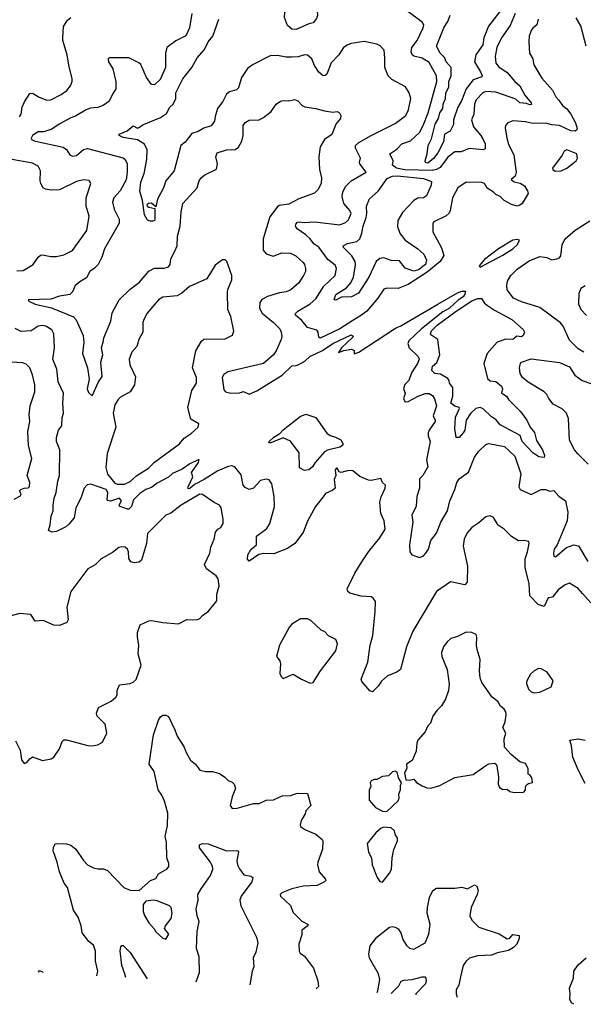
# Model space of a CAD drawing. Extents: x 1690054 to 1842981, y 782881 to 914114.
# Tile 34 of 256: x 1723515 to 1727492, y 789490 to 796442. Entities that reach past the tile are written whole.
import ezdxf

# ---------------------------------------------------------------- set-up
doc = ezdxf.new("R2010")
doc.units = 0

msp = doc.modelspace()

# ---------------------------------------------------------------- linework, layer by layer
at = {"layer": '0CON10XD'}
for points in [[(1725465, 796373.1), (1725435, 796375.3), (1725405, 796402), (1725382.7, 796457.2), (1725385, 796494), (1725395, 796507.1), (1725483.9, 796566.1), (1725525, 796579.1), (1725575, 796572.7), (1725593.6, 796555), (1725614.7, 796505), (1725617, 796473), (1725608.9, 796451.1), (1725585, 796419.4), (1725555, 796412.5), (1725465, 796373.1)], [(1726992.2, 796617.8), (1726823.5, 796396.5), (1726790.5, 796315), (1726784.1, 796265.9), (1726733.9, 796195), (1726724.8, 796144.8), (1726766.5, 796075), (1726778.5, 796045), (1726775, 796038), (1726715, 796018), (1726665, 795954.6), (1726631.5, 795868.5), (1726606.3, 795823.7), (1726575.7, 795735), (1726575, 795702.5), (1726551.4, 795655), (1726513.2, 795635), (1726505, 795580.8), (1726465, 795501.2), (1726435, 795461.8), (1726395, 795429.7), (1726379.5, 795435), (1726376.2, 795445), (1726391.2, 795495), (1726396.2, 795555), (1726420.5, 795600.5), (1726445.7, 795705), (1726470.9, 795745), (1726478.8, 795785), (1726501.2, 795815), (1726504.1, 795845), (1726519.8, 795885), (1726523, 795925), (1726542.1, 795965), (1726543.6, 796005), (1726559.5, 796045), (1726558.7, 796105), (1726523.7, 796143.7), (1726512.7, 796175), (1726483.1, 796205), (1726456.2, 796255), (1726508.5, 796385), (1726539.4, 796435), (1726551.5, 796475)], [(1727011.2, 796485), (1726975, 796402.2), (1726915.4, 796315), (1726882.5, 796245), (1726870, 796185), (1726875.6, 796135), (1726895, 796110), (1726955, 796070), (1727007.8, 796005), (1727043.3, 795975), (1727079.9, 795909.9), (1727125, 795856.2), (1727125.4, 795844.6), (1727115, 795840.6), (1727090.8, 795850.8), (1727044.2, 795855), (1727015, 795881.4), (1726875, 795930), (1726804.3, 795934.3), (1726783, 795927), (1726735, 795876), (1726723.9, 795845), (1726719.4, 795775), (1726703.8, 795735), (1726716.5, 795685), (1726768.5, 795625), (1726785, 795596), (1726799.4, 795565), (1726799.2, 795530.8), (1726785.6, 795524.4), (1726686, 795534), (1726630.2, 795509.8), (1726585, 795508.2), (1726537.2, 795472.8), (1726480.8, 795399.2), (1726456, 795384), (1726425, 795377.5), (1726232.6, 795382.6), (1726174.4, 795394.4), (1726146.5, 795415), (1726149.6, 795445), (1726125.8, 795494.2), (1726175, 795528.9), (1726212.1, 795565), (1726272.6, 795587.4), (1726335.3, 795645), (1726362, 795695), (1726396.2, 795785), (1726457.3, 796005), (1726456.2, 796045), (1726405, 796139.2), (1726355, 796170.8), (1726295, 796185.5), (1726283.8, 796195), (1726278.2, 796215), (1726282.5, 796245), (1726320.8, 796295), (1726362.5, 796385), (1726365.7, 796405), (1726356, 796425), (1726245, 796506.7)], [(1723512.8, 795757.2), (1723524.4, 795775), (1723533.1, 795825), (1723547.4, 795862.6), (1723585, 795921.2), (1723605, 795923.8), (1723652.5, 795895), (1723705, 795874), (1723735, 795875.8), (1723806.6, 795913.4), (1723846.6, 795943.4), (1723872.5, 795975), (1723885.8, 796005), (1723885.8, 796025), (1723861.2, 796121.2), (1723850.5, 796195), (1723819.2, 796295), (1723818, 796315), (1723824, 796395), (1723851.9, 796438.1), (1723875, 796456.7)], [(1724728.9, 796485), (1724712.9, 796385), (1724692.7, 796337.3), (1724681.2, 796325), (1724617.2, 796292.8), (1724552, 796245), (1724542.5, 796205), (1724542.9, 796105), (1724505, 796020), (1724467, 795983), (1724445, 795984), (1724409.2, 796035), (1724368.6, 796125), (1724355, 796137.1), (1724285, 796172.9), (1724146, 796174), (1724138.8, 796165), (1724141.9, 796145), (1724170.9, 796095), (1724193.8, 796005), (1724191.8, 795955), (1724173.3, 795923.3), (1724144.6, 795865.4), (1724103, 795837), (1724065, 795822.2), (1724015, 795817.5), (1723984.7, 795805.3), (1723909.2, 795760.8), (1723875, 795749.4), (1723791.9, 795705), (1723740.8, 795669.2), (1723685, 795650.9), (1723645, 795651.2), (1723605.6, 795625), (1723594.4, 795605), (1723600.8, 795595), (1723625, 795583.9), (1723821.2, 795541.2), (1723844.3, 795525), (1723869.1, 795489.1), (1723888.3, 795478.3), (1723915, 795483.3), (1723965, 795526.9), (1723992, 795532), (1724245, 795466.7), (1724258.9, 795455), (1724273.5, 795425), (1724274, 795365), (1724265, 795312), (1724224.6, 795235), (1724178.2, 795185), (1724169.6, 795155), (1724181.8, 795105), (1724215.5, 795035), (1724215.5, 795005), (1724113.8, 794825), (1724094.6, 794765), (1724067.8, 794715), (1724042.7, 794687.3), (1724010, 794665), (1723985, 794618.9), (1723945, 794596.5), (1723906, 794565), (1723888.3, 794521.7), (1723867.2, 794502.8), (1723795, 794490.5), (1723735, 794470), (1723573.3, 794465), (1723580, 794455), (1723623.9, 794433.9), (1723737.9, 794407.9), (1723893.3, 794343.3), (1723913, 794323), (1723962.7, 794212.7), (1723967.7, 794165), (1723958.1, 794085), (1723993.8, 793985), (1724004, 793905), (1723991.1, 793835), (1724001.1, 793811.1), (1724025, 793787.5), (1724071.8, 793885), (1724097.4, 793922.6), (1724086.8, 794025), (1724100.2, 794075), (1724091.3, 794128.7), (1724104.7, 794165), (1724107.9, 794195), (1724157.3, 794312.7), (1724167.3, 794372.7), (1724216.5, 794463.5), (1724295, 794539.5), (1724359.8, 794590.2), (1724425, 794667.5), (1724465, 794686.9), (1724535, 794688.2), (1724565, 794698.1), (1724575.4, 794714.6), (1724580.5, 794755), (1724608.8, 794808.8), (1724625.8, 794845), (1724628.6, 794915), (1724646.9, 794985), (1724653.8, 795085), (1724665.6, 795145), (1724766.9, 795255), (1724781.4, 795305), (1724795, 795325.8), (1724822, 795348), (1724902.6, 795387.4), (1724910, 795425), (1724898.9, 795475), (1724908.9, 795501.1), (1724975, 795524.3), (1725035, 795525.8), (1725058.3, 795541.7), (1725082.5, 795585), (1725090.5, 795625), (1725091.4, 795695), (1725105, 795717.5), (1725135, 795732), (1725205, 795735.8), (1725235, 795750.8), (1725290, 795795), (1725325, 795846.7), (1725354.1, 795865.9), (1725375, 795871.2), (1725415, 795869.2), (1725455, 795879.1), (1725478.6, 795868.6), (1725507, 795837), (1725526.8, 795826.8), (1725605, 795815.6), (1725665, 795799.2), (1725725, 795790), (1725755, 795793.3), (1725772.5, 795785), (1725780, 795765), (1725777.5, 795745), (1725746.2, 795705), (1725717.3, 795632.7), (1725665, 795596.9), (1725634.4, 795545), (1725626.7, 795475), (1725631.5, 795385), (1725644.3, 795325.7), (1725642.5, 795285), (1725618.9, 795241.1), (1725595, 795218.6), (1725485, 795177.5), (1725415, 795138.8), (1725345, 795130), (1725330.8, 795119.2), (1725279.9, 795050.1), (1725233.3, 794895), (1725233.3, 794815), (1725255, 794789.2), (1725302.4, 794772.4), (1725365, 794795.5), (1725425, 794794.4), (1725462.5, 794775), (1725515, 794728.6), (1725525.6, 794715), (1725532.2, 794685), (1725531.9, 794665), (1725518.1, 794635), (1725485.6, 794585), (1725429.2, 794535), (1725395, 794520), (1725347.2, 794512.8), (1725262.2, 794487.8), (1725223.8, 794466.2), (1725209.2, 794445), (1725206.9, 794405), (1725225, 794370), (1725305.7, 794305), (1725349.4, 794259.4), (1725360.9, 794235), (1725365.5, 794205), (1725360, 794185), (1725324.5, 794105), (1725305, 794077.1), (1725235, 794013.8), (1724983.6, 793956.4), (1724955, 793938), (1724944.4, 793915.6), (1724955, 793830), (1724966.7, 793815), (1725004.6, 793804.6), (1725065, 793807.1), (1725095, 793816.7), (1725135, 793799.2), (1725188.5, 793821.5), (1725305, 793893.7), (1725367.7, 793932.3), (1725435, 793999.3), (1725465, 793999.6), (1725485, 794006.7), (1725528, 794032), (1725563.1, 794065), (1725652.4, 794107.6), (1725725, 794156.7), (1725855, 794216.7), (1725867, 794207), (1725865, 794200), (1725786.7, 794125), (1725763.6, 794093.6), (1725802.7, 794107.3), (1725855.9, 794115.9), (1725875, 794107.5), (1725875, 794083.3), (1725908.8, 794095), (1726165.9, 794264.1), (1726205, 794280.4), (1726465.3, 794434.7)], [(1727174.7, 796445.3), (1727163.4, 796406.6), (1727135, 796383.3), (1727123.6, 796365), (1727110.5, 796325), (1727107, 796287), (1727113.3, 796205), (1727135.3, 796165.3), (1727143.1, 796123.1), (1727198.5, 796028.5), (1727275, 795945.7), (1727297.4, 795897.4), (1727320, 795875), (1727345.7, 795835.7), (1727374.5, 795815), (1727403.1, 795775), (1727436.4, 795715), (1727448.5, 795675), (1727446.2, 795663.8), (1727434.3, 795655.7), (1727405, 795658.5), (1727325, 795694.1), (1727269.4, 795699.4), (1727225, 795712.8), (1727135, 795710), (1727085, 795720.7), (1726995, 795728.1), (1726960, 795715), (1726944, 795695), (1726940.3, 795679.7), (1726951.8, 795605), (1726963.9, 795563.9), (1727001.9, 795485), (1727019.1, 795365), (1727011.7, 795338.3), (1726983.8, 795315), (1727005, 795298.1), (1727047.4, 795287.4), (1727078.1, 795268.1), (1727099.4, 795235), (1727102.9, 795215), (1727060, 795145), (1727045, 795132.2), (1727025, 795125.8), (1726985, 795137.7), (1726934.4, 795165), (1726904.8, 795194.8), (1726875, 795208.2), (1726859.5, 795225), (1726813.8, 795253.8), (1726794, 795285), (1726775, 795291.8), (1726665, 795294.3), (1726605.7, 795254.3), (1726570, 795185), (1726553.3, 795095), (1726544.6, 795075.4), (1726525, 795057.1), (1726437.5, 795015), (1726430, 795005), (1726430, 794945), (1726491.3, 794831.3), (1726508.5, 794778.5), (1726482.3, 794735), (1726390, 794660), (1726255, 794573.6), (1726185, 794545.3), (1726105, 794547.1), (1726085, 794540), (1726041.1, 794475), (1725964.4, 794385), (1725926.8, 794355), (1725865, 794318.8), (1725775, 794259.4), (1725634, 794194), (1725625, 794200), (1725621.2, 794235), (1725611.2, 794251.2), (1725545, 794269.4), (1725505, 794318.2), (1725461.4, 794355), (1725459.2, 794365), (1725478.1, 794385), (1725565, 794435.4), (1725605, 794471.2), (1725659.8, 794560.2), (1725741.1, 794635), (1725751.1, 794685), (1725739.9, 794709.9), (1725690.2, 794750.2), (1725625, 794837.3), (1725589.2, 794859.2), (1725565, 794895.4), (1725535, 794922.5), (1725472.3, 794965), (1725460.6, 794985), (1725462.4, 794997.6), (1725475, 795013.6), (1725485, 795016.2), (1725525, 795010), (1725595, 795015.5), (1725715, 795001.8), (1725775, 794994.6), (1725815, 795010.6), (1725835, 795030), (1725853.3, 795075), (1725844.2, 795095), (1725802.1, 795145), (1725789.7, 795195), (1725794.7, 795225), (1725814.8, 795265.2), (1725855, 795305.5), (1725958.6, 795365), (1725915.6, 795425), (1725912.2, 795435), (1725919.5, 795465), (1725884.5, 795535), (1725884.4, 795555), (1725908, 795575), (1725995.3, 795624.7), (1726165, 795708.2), (1726239.2, 795765), (1726257.8, 795805), (1726274.2, 795885), (1726264.2, 795925), (1726237.1, 795967.1), (1726140.2, 796020.2), (1726115.5, 796045.5), (1726092.2, 796105), (1726091.9, 796171.9), (1726086.4, 796226.4), (1726057.9, 796257.9), (1726035, 796270.6), (1725945, 796289.2), (1725855, 796274.5), (1725825, 796263.3), (1725800.6, 796245), (1725767.5, 796195), (1725713, 796137), (1725681.7, 796058.3), (1725671.3, 796048.7), (1725655.8, 796045.8), (1725625, 796071.2), (1725595, 796118.8), (1725577.1, 796165), (1725545, 796192.9), (1725525, 796194.5), (1725478.8, 796181.2), (1725435, 796177.8), (1725395, 796178.6), (1725335, 796190.6), (1725282.6, 796187.4), (1725162.9, 796127.1), (1725123, 796097), (1725079.5, 796035), (1725059.8, 795960.2), (1725043.5, 795946.5), (1724995, 795932.9), (1724973.7, 795916.3), (1724947.5, 795865), (1724911.5, 795815), (1724895, 795758.8), (1724889.2, 795725), (1724865, 795692.7), (1724813.6, 795676.4), (1724775, 795652.2), (1724730.1, 795639.9), (1724681.6, 795578.4), (1724651.1, 795555), (1724605.6, 795375), (1724546.6, 795303.4), (1724528.8, 795255), (1724487.1, 795175), (1724475, 795120), (1724445, 795146.9), (1724424.3, 795145.7), (1724411.2, 795135), (1724413.3, 795125), (1724425, 795117.5), (1724469.3, 795109.3), (1724468.5, 795035), (1724465.3, 795024.7), (1724455, 795019.1), (1724435, 795019.5), (1724417.6, 795027.6), (1724395.8, 795065), (1724380, 795165), (1724362.1, 795232.1), (1724370, 795295), (1724393.2, 795356.8), (1724411.9, 795455), (1724413.2, 795523.2), (1724394.2, 795564.2), (1724345, 795594.6), (1724245, 795610), (1724217.5, 795625), (1724217.5, 795635), (1724272.7, 795657.3), (1724315, 795692.5), (1724345, 795676.7), (1724355, 795680), (1724387.6, 795702.4), (1724508.8, 795751.2), (1724549.6, 795780.4), (1724574.7, 795825), (1724597.5, 795845), (1724616, 795885), (1724616, 795925), (1724666.3, 796025), (1724728.8, 796105), (1724767.3, 796172.8), (1724817.8, 796232.2), (1724844.8, 796285.2), (1724878, 796325), (1724919.5, 796445)], [(1727513.3, 796255), (1727475, 796398.8), (1727441.5, 796455)], [(1727293.6, 795373.6), (1727335, 795374.8), (1727375.9, 795395), (1727441.8, 795445), (1727452.2, 795465), (1727446, 795496), (1727377, 795523), (1727357.5, 795515), (1727343.3, 795485), (1727274.4, 795395), (1727276, 795385), (1727293.6, 795373.6)], [(1723495, 794669.4), (1723539.1, 794670.9), (1723610, 794715), (1723645, 794766.2), (1723661.2, 794778.8), (1723675, 794782), (1723735, 794770), (1723775, 794770.8), (1723825, 794781.4), (1723886.6, 794813.4), (1723987.5, 794955), (1724004.2, 795054.2), (1723984.4, 795125), (1723984.3, 795185), (1724017.5, 795285), (1724005, 795308), (1723965, 795312.5), (1723915, 795300.6), (1723795, 795241.8), (1723738, 795238), (1723696.7, 795245), (1723680.8, 795255), (1723663.3, 795285), (1723658.9, 795305), (1723662.2, 795375), (1723645, 795409.2), (1723605, 795430), (1723446.7, 795456.7)], [(1725745, 794462), (1725734.2, 794464.2), (1725745, 794501.9), (1725820.7, 794549.3), (1725851.6, 794585), (1725869.5, 794625), (1725885, 794712.5), (1725881.5, 794735), (1725857.9, 794775), (1725800, 794835), (1725798, 794845), (1725828.2, 794861.8), (1725893.2, 794876.8), (1725915.4, 794895), (1725929.5, 794935), (1725937.8, 794985), (1725960.2, 795045), (1725965.2, 795075), (1725962.9, 795125), (1725983.3, 795176.7), (1726045, 795232.1), (1726108.3, 795321.7), (1726145, 795337.7), (1726179.5, 795339.5), (1726365, 795320.5), (1726420.1, 795300.1), (1726419.6, 795275), (1726385, 795198.6), (1726365, 795184.6), (1726325, 795181.8), (1726295, 795165.6), (1726215, 795080.6), (1726183.2, 795025), (1726179.8, 794979.8), (1726199.4, 794929.4), (1726235, 794884.6), (1726324.4, 794825), (1726366.2, 794786.2), (1726386, 794745), (1726378.4, 794715), (1726328.7, 794675), (1726295, 794666.5), (1726235, 794688.6), (1726195, 794740.5), (1726135, 794741.1), (1726085, 794760), (1726055, 794756.7), (1726030, 794735), (1725979.3, 794625), (1725905, 794510.5), (1725856.7, 794485), (1725786.2, 794483.8), (1725745, 794462)], [(1727495, 794094.6), (1727455, 794117.7), (1727395, 794180), (1727349.5, 794279.5), (1727331.5, 794301.5), (1727185, 794410), (1727055, 794450), (1726999.2, 794475), (1726954.4, 794535), (1726952.2, 794565), (1726958.1, 794595), (1726980.6, 794635), (1727025, 794680.4), (1727111.2, 794738.8), (1727185, 794771.1), (1727235, 794762.2), (1727267.7, 794747.7), (1727305, 794752.9), (1727325, 794762), (1727334.2, 794775.8), (1727344, 794855), (1727364.6, 794895), (1727434.6, 794955.4), (1727537.9, 795022.1)], [(1726765, 794694.3), (1726925, 794779.4), (1726995.7, 794825), (1727028.1, 794855), (1727042, 794885), (1727025, 794891.5), (1726995, 794885.3), (1726893.5, 794825), (1726795, 794749.1), (1726756.7, 794705), (1726765, 794694.3)], [(1724203, 793163), (1724255, 793163.5), (1724295, 793180.7), (1724340.7, 793225), (1724423.5, 793276.5), (1724465, 793318.4), (1724641.5, 793448.5), (1724675, 793487.8), (1724725, 793520.6), (1724773.9, 793565), (1724778.8, 793588.8), (1724722.4, 793622.4), (1724702.1, 793705), (1724730, 793825), (1724762.9, 793875), (1724761.9, 793915), (1724733.2, 793985), (1724756.9, 794103.1), (1724797.1, 794172.9), (1724813.2, 794186.8), (1724965, 794190), (1725015.7, 794214.3), (1725025.9, 794244.1), (1725005, 794346), (1724983.8, 794395), (1724980, 794515), (1724982.8, 794537.2), (1725011.2, 794605), (1725011.2, 794635), (1724976.7, 794735), (1724965, 794747.5), (1724945, 794746.7), (1724895, 794708), (1724835, 794612.5), (1724712.6, 794557.4), (1724658, 794512), (1724625, 794493.1), (1724525, 794482.5), (1724493.8, 794465), (1724415, 794370), (1724390.8, 794325), (1724384.4, 794305), (1724384, 794235), (1724355.5, 794184.5), (1724340.8, 794135), (1724305.8, 794094.2), (1724286.2, 794045), (1724290.8, 794005), (1724331.4, 793921.4), (1724324.8, 793865), (1724295.3, 793814.7), (1724225, 793776.4), (1724210.2, 793759.8), (1724187, 793723), (1724174, 793665), (1724193.1, 793565), (1724130.9, 793379.1), (1724121.3, 793281.3), (1724133.1, 793233.1), (1724185, 793170), (1724203, 793163)], [(1727506.3, 794563.7), (1727475, 794544), (1727460.5, 794509.5), (1727457.1, 794435), (1727475, 794395.8), (1727515, 794353.8)], [(1726465.3, 794434.7), (1726605, 794514.3), (1726635, 794525.7), (1726660, 794525), (1726656, 794505), (1726643.8, 794485), (1726608.8, 794461.2), (1726547.3, 794405), (1726501.5, 794378.5), (1726350.4, 794259.6), (1726261.5, 794175), (1726253.1, 794155), (1726264.3, 794125), (1726327.5, 794065), (1726333.3, 794045), (1726321.8, 794015), (1726280.5, 793949.5), (1726260, 793895), (1726233.3, 793866.7), (1726222.6, 793835), (1726234.7, 793805), (1726222.7, 793765), (1726235, 793744.2), (1726255, 793745.6), (1726326.2, 793783.8), (1726375, 793802.5), (1726405, 793803.3), (1726428.8, 793788.8), (1726442.2, 793765), (1726455.6, 793715.6), (1726433.6, 793645), (1726445.6, 793615.6), (1726446.9, 793605), (1726403.2, 793545), (1726397.5, 793525), (1726397.5, 793505), (1726411.9, 793465), (1726384.6, 793335), (1726394.5, 793285), (1726360.4, 793225), (1726335, 793200), (1726335.3, 793135), (1726317.5, 793075), (1726313.1, 793006.9), (1726282.9, 792945), (1726288.5, 792895), (1726264.5, 792735.5), (1726267.1, 792685), (1726282, 792665), (1726335, 792644.5), (1726365, 792657.8), (1726380.5, 792675), (1726398.6, 792705), (1726417.1, 792765), (1726455, 792818), (1726486.6, 792893.4), (1726532.7, 792975), (1726550, 793045), (1726585.6, 793125), (1726599.5, 793175), (1726615, 793200), (1726681.7, 793248.3), (1726725, 793353.8), (1726754, 793395), (1726805, 793443.8), (1726825, 793450), (1726935, 793427.9), (1727010, 793360), (1727050.7, 793235), (1727038, 793145), (1727045.7, 793125.7), (1727125, 793089.6), (1727195, 793125.6), (1727225, 793125.6), (1727255, 793113.6), (1727285, 793118.7), (1727319.3, 793079.3), (1727366.6, 793045), (1727383.6, 792965), (1727379.1, 792905), (1727308.8, 792735), (1727285.4, 792705), (1727280.9, 792675), (1727284.7, 792654.7), (1727295, 792649.2), (1727374.4, 792715), (1727425, 792734.3), (1727457.8, 792727.8), (1727525, 792616.7)], [(1727215, 793350), (1727177.5, 793355), (1727135, 793384.5), (1727060.6, 793465), (1727046.2, 793506.2), (1726905, 793582.3), (1726876.8, 793616.7), (1726845, 793637.3), (1726785.4, 793695.4), (1726765, 793703.6), (1726733.1, 793696.9), (1726695, 793661.1), (1726665.8, 793615), (1726655.4, 793545), (1726645, 793525.8), (1726615, 793491.4), (1726595, 793492.5), (1726585.8, 793555), (1726589.3, 793635), (1726617.6, 793697.6), (1726615.8, 793705), (1726585, 793713.5), (1726556.5, 793735), (1726570.8, 793785), (1726571.9, 793845), (1726547.3, 793875), (1726546.4, 793895), (1726535, 793909.1), (1726485, 793940.3), (1726445, 793944.6), (1726422.2, 793965), (1726428.5, 793995), (1726457.4, 794022.6), (1726480.6, 794075), (1726470.7, 794145), (1726464.5, 794185), (1726416.2, 794216.2), (1726413.1, 794225), (1726420.6, 794245), (1726461.2, 794285), (1726595, 794384.9), (1726705, 794456.2), (1726745, 794474.3), (1726774.1, 794474.1), (1726795, 794441.5), (1726815, 794423.8), (1726865, 794390.5), (1726987.5, 794325), (1727068, 794255), (1727077.1, 794235), (1727068.2, 794211.8), (1727055, 794204.2), (1727022.6, 794207.4), (1726995, 794184.4), (1726946.3, 794186.3), (1726884.4, 794165), (1726814.2, 794085), (1726791.2, 794015), (1726815, 793910), (1726835, 793892.5), (1726875, 793887.7), (1726915.5, 793855), (1726921.9, 793835), (1726914, 793805), (1726925, 793800), (1726950, 793785), (1726965, 793760), (1727048, 793675), (1727094, 793615), (1727118, 793565), (1727147.2, 793527.2), (1727162.1, 793472.1), (1727203.8, 793405), (1727218.8, 793365), (1727215, 793350)], [(1727489.3, 792389.3), (1727456.2, 792426.2), (1727395, 792463.8), (1727365, 792451.2), (1727315, 792417.3), (1727275, 792365.8), (1727245, 792361.4), (1727215, 792298.6), (1727172.6, 792312.6), (1727114.7, 792375), (1727109.1, 792459.1), (1727080.8, 792575), (1727082.1, 792635), (1727098.8, 792685), (1727111.2, 792745), (1727108.3, 792758.3), (1727075.8, 792765.8), (1727035, 792763.1), (1726985, 792794.2), (1726932.9, 792845), (1726892.2, 792872.2), (1726857.7, 792927.7), (1726835, 792940), (1726805, 792933.3), (1726755, 792888.8), (1726705, 792856.7), (1726671.7, 792818.3), (1726650.8, 792775), (1726644.3, 792725), (1726674.3, 792585), (1726671.7, 792471.7), (1726655, 792452.9), (1726555, 792472.9), (1726456, 792405), (1726290, 792125), (1726245.5, 792014.5), (1726201.2, 791855), (1726176.2, 791835), (1726109.7, 791810.3), (1726067.1, 791772.9), (1726045, 791735.7), (1726005, 791696.2), (1725985, 791703.8), (1725928.6, 791768.6), (1725924.2, 791785), (1725970.6, 791905), (1725987.3, 792025), (1726006.7, 792093.3), (1726023.3, 792263.3), (1726024.4, 792334.4), (1726009.1, 792359.1), (1725995, 792368), (1725925, 792372.9), (1725844.2, 792394.2), (1725830, 792405), (1725826.2, 792425), (1725879.4, 792535), (1725928.5, 792615), (1725975.3, 792684.7), (1726055.8, 792785), (1726093.8, 792845), (1726086, 792904), (1726062.2, 792955), (1726055.6, 793035), (1726065.6, 793074.4), (1726093.8, 793135), (1726095.9, 793155.9), (1726073.9, 793173.9), (1726062.5, 793202.5), (1725995, 793188.6), (1725975, 793191.4), (1725915, 793216.9), (1725865, 793257.5), (1725835, 793259.4), (1725784.1, 793244.1), (1725770, 793250), (1725755.7, 793275), (1725750, 793275), (1725740.6, 793265), (1725746.2, 793225), (1725734.4, 793195.6), (1725740.8, 793135), (1725725, 793119.4), (1725673.2, 793096.8), (1725655.6, 793074.4), (1725602.5, 793005), (1725545, 792902), (1725515, 792820.8), (1725455.6, 792745), (1725405, 792708.1), (1725308, 792672), (1725235, 792673.6), (1725203.2, 792666.8), (1725135, 792620), (1725123.3, 792633.3), (1725125.5, 792665), (1725145, 792700.6), (1725185.4, 792735), (1725186, 792795), (1725259.7, 792850.3), (1725280, 792885), (1725312.3, 793005), (1725309.5, 793075), (1725292.9, 793165), (1725275, 793193.8), (1725255, 793199.2), (1725215, 793188.9), (1725165.3, 793134.7), (1725135, 793125.4), (1725105, 793139.7), (1725090.8, 793155), (1725078.3, 793228.3), (1725058.3, 793251.7), (1725033.3, 793285), (1725011.9, 793291.9), (1724985, 793288.2), (1724912.5, 793257.5), (1724817.3, 793195), (1724748.8, 793161.2), (1724715, 793131.2), (1724705, 793130), (1724700, 793135), (1724702.5, 793145), (1724736.7, 793215), (1724727.5, 793245), (1724776, 793315), (1724780, 793335), (1724775, 793335.8), (1724715, 793305.5), (1724661.6, 793268.4), (1724592.9, 793237.1), (1724565, 793213.1), (1724485, 793169.2), (1724445, 793140), (1724405.3, 793124.7), (1724362.8, 793097.2), (1724317.9, 793052.1), (1724304, 793005), (1724285, 792987.5), (1724275, 792985.7), (1724223.3, 793005), (1724216.7, 793015), (1724232.5, 793045), (1724220, 793065), (1724155, 793043.8), (1724136.4, 793046.4), (1724131.2, 793055), (1724136.7, 793105), (1724125.8, 793125), (1724017.3, 793162.7), (1723990.9, 793159.1), (1723970, 793135), (1723945.8, 793064.2), (1723909.6, 792995), (1723898.8, 792925), (1723860.1, 792879.9), (1723839.5, 792860.5), (1723775, 792828.9), (1723744.2, 792824.2), (1723716.7, 792835), (1723730, 792875), (1723737, 792937), (1723751.8, 792975), (1723750.5, 793015), (1723757.9, 793065), (1723772.7, 793105), (1723783.2, 793185), (1723794.6, 793225), (1723798, 793405), (1723773.5, 793465), (1723773.4, 793493.4), (1723787.7, 793545), (1723812.1, 793575), (1723815.3, 793634.7), (1723823.6, 793665), (1723819.1, 793735), (1723822.5, 793805), (1723786.5, 793885), (1723777.5, 793975), (1723749.5, 794045), (1723759.4, 794125), (1723754.5, 794225), (1723742.2, 794252.2), (1723697.8, 794277.8), (1723675, 794283.1), (1723645, 794279.4), (1723595, 794245.9), (1723525, 794240.4), (1723482.2, 794262.2)], [(1723475, 793057.5), (1723520.3, 793079.7), (1723524.2, 793095), (1723513.3, 793115), (1723522.5, 793125), (1723545, 793135.6), (1723575, 793136), (1723584.4, 793145.6), (1723586.2, 793175), (1723567.8, 793225), (1723600, 793345), (1723575.5, 793435), (1723572.5, 793535), (1723586.9, 793605), (1723581.9, 793655), (1723587.8, 793715), (1723621.9, 793815), (1723622.2, 793865), (1723605.8, 793934.2), (1723586, 793985), (1723559.3, 794009.3), (1723535, 794019.4), (1723455, 794025.4)], [(1727525.6, 793305), (1727456.9, 793375), (1727428.9, 793405), (1727395, 793473.3), (1727386.6, 793626.6), (1727374.2, 793665), (1727343.6, 793693.6), (1727278.3, 793728.3), (1727247.9, 793767.9), (1727235.8, 793795), (1727215.7, 793815), (1727103, 793883), (1727061.9, 793915), (1727045.7, 793945), (1727043, 793987), (1727048, 794015), (1727056, 794025), (1727125, 794048.8), (1727325, 794021.9), (1727395, 793990.9), (1727432.8, 793932.8), (1727483.1, 793895), (1727545, 793872.9)], [(1725525, 793258.9), (1725488.6, 793278.6), (1725486.4, 793385), (1725425, 793465.7), (1725375, 793489.6), (1725286.2, 793455), (1725273.3, 793455), (1725274.5, 793465), (1725307.1, 793495), (1725350.4, 793519.6), (1725373.7, 793546.3), (1725495, 793640.6), (1725535, 793656.7), (1725604.7, 793634.7), (1725683, 793523), (1725705.3, 793505.3), (1725744, 793494), (1725780, 793475), (1725797.5, 793445), (1725793.8, 793435), (1725773.3, 793425), (1725686.9, 793403.1), (1725665, 793391.9), (1725598.8, 793315), (1725581.1, 793285), (1725555, 793263.1), (1725525, 793258.9)], [(1723485, 791350), (1723517.5, 791285), (1723526.1, 791216.1), (1723545, 791190), (1723565, 791196.7), (1723585, 791223.8), (1723605, 791236.7), (1723675, 791211.2), (1723735.7, 791224.3), (1723755, 791236.2), (1723796.2, 791295), (1723814, 791346), (1723825, 791356.7), (1723845, 791358.8), (1723995, 791318.6), (1724025, 791315.8), (1724066.8, 791323.2), (1724097.9, 791342.1), (1724129.5, 791405), (1724117.4, 791467.4), (1724061.4, 791525), (1724057.5, 791545), (1724070, 791585), (1724159.2, 791630.8), (1724192.2, 791657.8), (1724201.4, 791675), (1724202.5, 791705), (1724220, 791745), (1724293.4, 791756.6), (1724316.2, 791765), (1724335.5, 791784.5), (1724371.2, 791885), (1724350, 791965), (1724355.9, 792024.1), (1724345.9, 792085.9), (1724346.2, 792115), (1724365, 792168.8), (1724425, 792197.5), (1724445, 792201.2), (1724525, 792185.8), (1724634.2, 792175.8), (1724695, 792207.5), (1724765, 792203.8), (1724785.8, 792214.2), (1724805, 792236.7), (1724846.2, 792265), (1724905, 792340), (1724906.4, 792386.4), (1724922.5, 792445), (1724914.2, 792495), (1724902, 792515), (1724833.5, 792565), (1724819.6, 792595), (1724857.5, 792675), (1724863.1, 792716.9), (1724887.1, 792775), (1724897, 792823), (1724913.3, 792845), (1724935, 792857.5), (1724950, 792885), (1724950.8, 792915), (1724937.1, 792995), (1724923.8, 793015), (1724886.7, 793033.3), (1724805, 793090.8), (1724785, 793091.9), (1724655, 793014.8), (1724581.7, 792958.3), (1724545, 792943.4), (1724416.2, 792815), (1724408.6, 792745), (1724373.2, 792626.8), (1724357.9, 792612.1), (1724325, 792607.1), (1724300, 792615), (1724285, 792637.5), (1724283.1, 792685), (1724275.6, 792705), (1724258.8, 792718.8), (1724235, 792720.4), (1724213.1, 792715), (1724168.8, 792681.2), (1724088.4, 792635), (1724046.3, 792593.7), (1723995, 792565.2), (1723874.5, 792405), (1723847.5, 792295), (1723855.8, 792205), (1723846.2, 792185), (1723795, 792165.8), (1723755, 792168), (1723679.7, 792199.7), (1723624.4, 792194.4), (1723592.5, 792242.5), (1723515, 792249.4), (1723435, 792227.6)], [(1727544.7, 792324.7), (1727489.3, 792389.3)], [(1725565, 791757.5), (1725585, 791762.5), (1725638, 791845), (1725745.8, 791985), (1725758, 792035), (1725745.7, 792065.7), (1725695, 792092.5), (1725669.1, 792119.1), (1725642.4, 792132.4), (1725570.2, 792200.2), (1725545, 792211.4), (1725497, 792213), (1725435, 792174.2), (1725417.5, 792155), (1725348.6, 792025), (1725326.7, 791945), (1725350, 791915), (1725356.2, 791895), (1725350, 791825), (1725358.8, 791805), (1725375, 791791.2), (1725445, 791822.5), (1725502.5, 791785), (1725565, 791757.5)], [(1727063.9, 790986.1), (1727075, 790991.2), (1727083.8, 791005), (1727083.9, 791026.1), (1727090.7, 791039.3), (1727105, 791050), (1727132.5, 791057.5), (1727129.3, 791089.3), (1727115, 791110), (1727102.5, 791115), (1727102.5, 791155), (1727085, 791190), (1727045, 791203.3), (1726983, 791253), (1726936.7, 791306.7), (1726934.3, 791365.7), (1726945.6, 791405.6), (1726924.5, 791445), (1726940.8, 791485), (1726948.8, 791535), (1726946, 791555), (1726934.2, 791574.2), (1726908, 791595), (1726888.7, 791628.7), (1726849.7, 791659.7), (1726775, 791762.5), (1726764.5, 791794.5), (1726758.6, 791845), (1726764.2, 791925), (1726743.1, 791995), (1726738.6, 792025), (1726741.7, 792081.7), (1726735, 792102.5), (1726705, 792116.2), (1726665, 792118), (1726605, 792086.2), (1726557.7, 792072.3), (1726530.3, 792049.7), (1726506, 792015), (1726492, 791975), (1726494, 791945), (1726532.5, 791855), (1726545, 791750), (1726540, 791705), (1726520, 791645), (1726492.4, 791597.6), (1726458.8, 791565), (1726431.2, 791525), (1726413.3, 791475), (1726394.2, 791455.8), (1726376, 791415), (1726323.8, 791355), (1726316.2, 791335), (1726312.3, 791277.7), (1726285, 791212.5), (1726243.3, 791185), (1726247.5, 791155), (1726230, 791125), (1726240, 791075), (1726265, 791072.5), (1726295, 791080), (1726315, 791057.5), (1726355, 791032.5), (1726388.3, 791018.3), (1726415, 791016.7), (1726480, 791035), (1726585, 791091.2), (1726715, 791113.3), (1726805, 791177.5), (1726825, 791187.5), (1726865, 791192.5), (1726876.4, 791186.4), (1726883, 791173), (1726893.3, 791095), (1726891.2, 791045), (1726900.5, 791020.5), (1726925, 791006.7), (1726955, 791010), (1726973.9, 790993.9), (1726995, 790988), (1727063.9, 790986.1)], [(1727145, 791690), (1727185, 791694), (1727265, 791731.2), (1727280, 791775), (1727236.7, 791835), (1727195, 791858.6), (1727175, 791860.8), (1727145, 791845.8), (1727118.9, 791821.1), (1727094.3, 791775), (1727090.8, 791755), (1727105.9, 791715.9), (1727125, 791696.2), (1727145, 791690)], [(1724059.3, 789692.1), (1724065.5, 789725), (1724049.6, 789795), (1724049.5, 789865), (1724035, 789907.1), (1724003, 789933), (1723956.4, 789995), (1723948, 790045), (1723926.2, 790105), (1723894.5, 790155), (1723852.5, 790315), (1723829.4, 790345), (1723795.6, 790425), (1723779.5, 790495), (1723751.2, 790575), (1723752.7, 790597.3), (1723765, 790622.5), (1723775, 790626.7), (1723845, 790623.8), (1723875, 790613.8), (1723911.2, 790585), (1723964.6, 790504.6), (1723994, 790475), (1724035, 790452.9), (1724065, 790446), (1724105, 790447.5), (1724135, 790436), (1724250, 790315), (1724295, 790295.7), (1724357.5, 790295), (1724436.7, 790365), (1724475, 790378.6), (1724495, 790411.4), (1724555, 790446.7), (1724565.9, 790464.1), (1724566.2, 790485), (1724551.8, 790525), (1724549.6, 790635), (1724540.5, 790675), (1724557.7, 790752.3), (1724558.9, 790838.9), (1724536.5, 790925), (1724517.5, 790967.5), (1724491.9, 791005), (1724464, 791135), (1724427.5, 791185), (1724458, 791392), (1724493, 791497), (1724509.1, 791520.9), (1724525, 791532.5), (1724545, 791532.9), (1724563.6, 791523.6), (1724609.1, 791429.1), (1724625, 791382.5), (1724676, 791305), (1724688.3, 791268.3), (1724720, 791215), (1724755, 791185.4), (1724784.7, 791144.7), (1724825, 791133.3), (1724875, 791134.3), (1724925, 791120), (1724962.5, 791095), (1724985, 791071.2), (1725015, 791058), (1725028.8, 791045), (1725038, 791015), (1725013.3, 790955), (1725000, 790895), (1725015, 790873.8), (1725050, 790875), (1725165, 790907.1), (1725205, 790908.5), (1725255, 790932.2), (1725305, 790934.5), (1725366.8, 790963.2), (1725425.6, 790964.4), (1725475, 790980), (1725545, 790978.8), (1725568.9, 790895), (1725535, 790856.7), (1725530, 790835), (1725501.3, 790788.7), (1725493.3, 790755), (1725496.7, 790746.7), (1725532.6, 790722.6), (1725605, 790692), (1725650, 790655), (1725654.3, 790645), (1725651.9, 790585), (1725618.1, 790495), (1725615.6, 790475), (1725627.8, 790425), (1725673.8, 790375), (1725676, 790365), (1725666.7, 790355), (1725615, 790328.5), (1725515, 790324.6), (1725435.5, 790304.5), (1725365, 790277.3), (1725353.5, 790265), (1725355.8, 790255), (1725425, 790188), (1725445, 790138.8), (1725506.5, 790076.5), (1725550, 790055), (1725547.1, 790045), (1725506, 790015), (1725505, 789980), (1725484.3, 789915), (1725488, 789865), (1725495, 789851.2), (1725525, 789830), (1725587.5, 789745), (1725617.5, 789655), (1725622.5, 789615), (1725606.6, 789599.4)], [(1727505, 791050), (1727455, 791146.7), (1727417.8, 791235), (1727408.5, 791315), (1727397.5, 791355), (1727455, 791364.3), (1727506.4, 791356.4)], [(1726105, 790852.5), (1726185, 790927.5), (1726192.5, 790945), (1726190, 790975), (1726202.5, 791005), (1726202.5, 791035), (1726210, 791055), (1726188.3, 791088.3), (1726178.3, 791128.3), (1726165, 791137.5), (1726145, 791132.5), (1726117, 791103), (1726075, 791098.8), (1726035, 791077.5), (1726015, 791077.5), (1725995, 791067.5), (1725987.5, 791055), (1725992.5, 791025), (1725980, 791005), (1725981.7, 790931.7), (1726025, 790880), (1726075, 790853.3), (1726105, 790852.5)], [(1726075, 790352.5), (1726124.3, 790415.7), (1726137.4, 790442.6), (1726143.3, 790525), (1726155, 790582.5), (1726181.2, 790645), (1726180, 790665), (1726166.7, 790685), (1726160, 790715), (1726135, 790737.5), (1726085, 790741.2), (1726065, 790733.8), (1726027.9, 790702.1), (1725966.2, 790625), (1725975.8, 790565), (1725997.5, 790525), (1726001.9, 790475), (1726036.7, 790385), (1726055, 790357.5), (1726075, 790352.5)], [(1724760.5, 789650.1), (1724783.6, 789715), (1724780.9, 789825), (1724763.3, 789885), (1724767.3, 790005), (1724781.1, 790075), (1724766.9, 790115), (1724761.1, 790165), (1724772.9, 790225), (1724772, 790265), (1724794.5, 790305.5), (1724860.9, 790399.1), (1724877.1, 790445), (1724874.2, 790465), (1724854.3, 790504.3), (1724783.8, 790595), (1724784, 790616), (1724804.5, 790625.5), (1724845, 790624), (1724975, 790574.3), (1725055, 790576.2), (1725058.8, 790565), (1725048, 790505), (1725052.5, 790475), (1725065, 790446.7), (1725096.7, 790405), (1725145.8, 790395.8), (1725160, 790385), (1725152.5, 790355), (1725078, 790255), (1725068, 790225), (1725075.8, 790185), (1725185.5, 789965.5), (1725194.3, 789925), (1725181.9, 789858.1), (1725161.5, 789818.5), (1725166.9, 789755), (1725154.3, 789725), (1725137.6, 789627.5)], [(1726037.2, 789573.6), (1726041.8, 789585), (1726056.2, 789665), (1726046.3, 789706.3), (1725982.2, 789815), (1725977.8, 789845), (1725987.1, 789902.9), (1726035.7, 789965), (1726125, 790034.3), (1726145, 790039.2), (1726165, 790034.4), (1726185, 790024), (1726204.6, 789994.6), (1726218.3, 789948.3), (1726245, 789905.8), (1726265, 789887.5), (1726295, 789880), (1726375, 789924.4), (1726401.2, 789985), (1726410.5, 790055), (1726389.4, 790135), (1726391.9, 790175), (1726407.5, 790245), (1726431.2, 790295), (1726455, 790310), (1726475, 790311.4), (1726585, 790310.8), (1726635, 790317.5), (1726675, 790305.6), (1726725, 790333.8), (1726740, 790325), (1726750, 790295), (1726744, 790265), (1726701.9, 790175), (1726692.2, 790115), (1726706, 790085), (1726755, 790035.8), (1726898.8, 789988.8), (1726955, 789953.3), (1726973, 789957), (1726995, 789982.5), (1727040, 789975), (1727040, 789955), (1727022.5, 789915), (1726998.8, 789891.2), (1726965, 789871.2), (1726886.6, 789853.4), (1726845, 789837.5), (1726745, 789833.2), (1726689.4, 789815), (1726664.4, 789795), (1726644.5, 789765), (1726625, 789683.3), (1726613.5, 789626.5), (1726595, 789592.5), (1726594.6, 789564.6), (1726602.1, 789539.7)], [(1724545, 789950), (1724566.7, 789985), (1724536.7, 790025), (1724544, 790045), (1724583.5, 790096.5), (1724590, 790135), (1724582.7, 790172.7), (1724572.5, 790185), (1724485, 790221.2), (1724455.9, 790225.9), (1724405, 790218.8), (1724386, 790195), (1724386.7, 790145), (1724395, 790117.5), (1724426.2, 790065), (1724464.1, 790024.1), (1724475, 790002.5), (1724525, 789956.7), (1724545, 789950)], [(1724263, 789679.9), (1724256.4, 789706.4), (1724235.5, 789765.5), (1724223, 789867), (1724228, 789895), (1724235, 789906.7), (1724245, 789906.2), (1724295, 789855.8), (1724414.6, 789670.8)], [(1727425, 789490.4), (1727410, 789500), (1727396.4, 789526.4), (1727400, 789565), (1727394, 789605), (1727422.9, 789675), (1727424.4, 789725), (1727455, 789770), (1727512, 789818)], [(1723646.1, 789716.9), (1723655, 789730), (1723675, 789720), (1723680.1, 789714.9)], [(1726136.2, 789567.6), (1726189.1, 789620.9), (1726205.6, 789654.4), (1726225, 789661.9), (1726284.4, 789665.6), (1726355, 789683.8), (1726373.3, 789683.3), (1726380, 789675), (1726384.2, 789655), (1726378.1, 789635), (1726310, 789565), (1726310.5, 789557.2)]]:
    msp.add_lwpolyline(points, dxfattribs=at)

doc.saveas('drawing.dxf')
